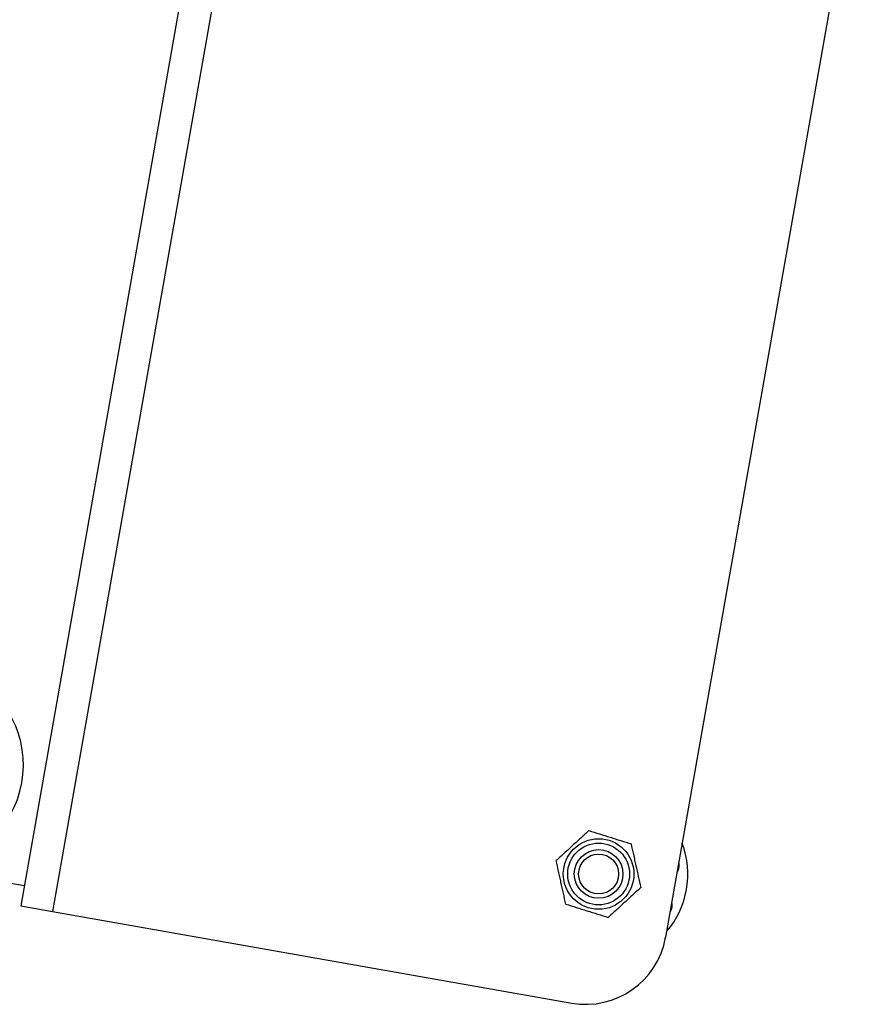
# Model space of a CAD drawing. Header units: millimetres. Extents: x 990 to 1891, y 1234 to 1795.
# Tile 5 of 6: x 1681 to 1890, y 1300 to 1543. Entities that reach past the tile are written whole.
import ezdxf

# ---------------------------------------------------------------- set-up
doc = ezdxf.new("R2010")
doc.units = ezdxf.units.MM

msp = doc.modelspace()

# ---------------------------------------------------------------- linework, layer by layer
at = {"color": 7, "linetype": 'Continuous', "lineweight": 25}
for p, q in [((1738.14, 1644.81), (1681.71, 1324.75)), ((1746.02, 1643.43), (1689.58, 1323.36)), ((1890.27, 1597.68), (1840.78, 1317.01)), ((1844.09, 1335.08), (1844.03, 1335.47)), ((1682.57, 1329.68), (1655.18, 1334.51)), ((1681.71, 1324.75), (1689.58, 1323.36)), ((1689.58, 1323.36), (1817.61, 1300.79)), ((1841.87, 1323.17), (1842.05, 1323.52))]:
    msp.add_line(p, q, dxfattribs=at)
at = {"color": 1, "linetype": 'Continuous', "lineweight": 25}
for p, q in [((1843.96, 1335.07), (1844.09, 1335.08)), ((1841.94, 1323.58), (1842.05, 1323.52))]:
    msp.add_line(p, q, dxfattribs=at)
at = {"color": 7, "linetype": 'Continuous', "lineweight": 25}
for radius in [8.7, 7.63, 6, 4.93]:
    msp.add_circle((1824.24, 1332.62), radius, dxfattribs=at)
for centre, radius, start, end in [((1657.37, 1359.51), 25, 270, 60), ((1824.24, 1332.62), 22, 319.7274, 20.2726), ((1841.12, 1334.67), 3, 325.6028, 8), ((1839.4, 1324.93), 3, 332, 14.3972), ((1821.08, 1320.48), 20, 260, 350)]:
    msp.add_arc(centre, radius, start, end, dxfattribs=at)
for points in [[(1821.86, 1343.33), (1821.2, 1342.72), (1820.53, 1342.11), (1819.19, 1340.88), (1818.51, 1340.26), (1817.48, 1339.31), (1817.14, 1339), (1816.45, 1338.37), (1816.11, 1338.06), (1815.1, 1337.13), (1814.44, 1336.52), (1813.78, 1335.92)], [(1821.86, 1343.33), (1822.71, 1343.06), (1823.57, 1342.79), (1825.31, 1342.24), (1826.19, 1341.97), (1827.53, 1341.55), (1827.97, 1341.4), (1828.86, 1341.13), (1829.3, 1340.99), (1830.61, 1340.58), (1831.47, 1340.3), (1832.32, 1340.04)], [(1834.7, 1329.33), (1834.51, 1330.2), (1834.31, 1331.09), (1833.91, 1332.88), (1833.71, 1333.78), (1833.41, 1335.13), (1833.31, 1335.59), (1833.11, 1336.5), (1833.01, 1336.95), (1832.71, 1338.29), (1832.52, 1339.17), (1832.32, 1340.04)], [(1816.15, 1325.21), (1815.96, 1326.08), (1815.76, 1326.97), (1815.36, 1328.76), (1815.16, 1329.66), (1814.86, 1331.02), (1814.76, 1331.47), (1814.56, 1332.38), (1814.46, 1332.83), (1814.16, 1334.17), (1813.97, 1335.05), (1813.78, 1335.92)], [(1834.7, 1329.33), (1834.04, 1328.72), (1833.38, 1328.11), (1832.03, 1326.88), (1831.35, 1326.26), (1830.32, 1325.31), (1829.98, 1324.99), (1829.29, 1324.37), (1828.96, 1324.06), (1827.94, 1323.13), (1827.28, 1322.52), (1826.62, 1321.91)], [(1816.15, 1325.21), (1817.01, 1324.94), (1817.87, 1324.67), (1819.61, 1324.12), (1820.49, 1323.84), (1821.82, 1323.42), (1822.27, 1323.28), (1823.15, 1323), (1823.59, 1322.87), (1824.9, 1322.45), (1825.76, 1322.18), (1826.62, 1321.91)]]:
    msp.add_open_spline(points, degree=3, knots=[0, 0, 0, 0, 0.25, 0.25, 0.5, 0.5, 0.625, 0.625, 0.75, 0.75, 1, 1, 1, 1], dxfattribs=at)

doc.saveas('drawing.dxf')
